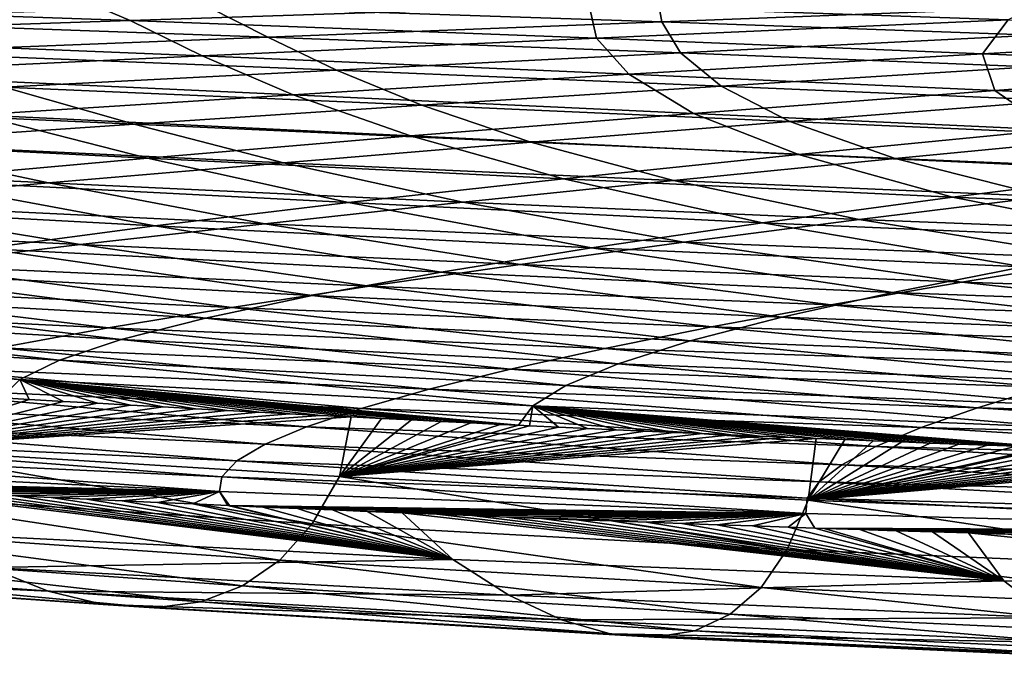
# Model space of a CAD drawing. Header units: metres. Extents: x -136 to 36, y -263 to -20.
# Tile 45 of 99: x -6.12 to -4.5, y -73.34 to -72.29. Entities that reach past the tile are written whole.
import ezdxf

# ---------------------------------------------------------------- set-up
doc = ezdxf.new("R2010")
doc.units = ezdxf.units.M
doc.layers.add('solid_11_382_034_XXX', color=7, linetype='CONTINUOUS')

msp = doc.modelspace()

# ---------------------------------------------------------------- linework, layer by layer
at = {"layer": 'solid_11_382_034_XXX'}
for points in [[(-5.938179, -72.286469, -74.017204), (-6.899817, -72.253593, -74.327141), (-6.060593, -72.234123, -75.232208)], [(-5.181778, -72.261559, -74.966194), (-5.938179, -72.286469, -74.017204), (-6.060593, -72.234123, -75.232208)], [(-5.069888, -72.242683, 19.16284), (-5.810475, -72.263847, 18.388559), (-5.062075, -72.288864, 18.10541)], [(-4.491203, -72.285728, -74.700981), (-5.181778, -72.261559, -74.966194), (-4.397126, -72.236336, -75.854698)], [(-5.069888, -72.242683, 19.16284), (-5.062075, -72.288864, 18.10541), (-4.395821, -72.263527, 18.919487)], [(-5.938179, -72.286469, -74.017204), (-6.661747, -72.31102, -73.010124), (-6.899817, -72.253593, -74.327141)], [(-5.169677, -72.315575, -73.710983), (-5.938179, -72.286469, -74.017204), (-5.181778, -72.261559, -74.966194)], [(-4.491203, -72.285728, -74.700981), (-5.169677, -72.315575, -73.710983), (-5.181778, -72.261559, -74.966194)], [(-5.810475, -72.263847, 18.388559), (-6.531382, -72.284714, 17.5697), (-5.71124, -72.313904, 17.250126)], [(-5.810475, -72.263847, 18.388559), (-5.71124, -72.313904, 17.250126), (-5.062075, -72.288864, 18.10541)], [(-4.395821, -72.263527, 18.919487), (-5.062075, -72.288864, 18.10541), (-4.446866, -72.310974, 17.842129)], [(-5.819391, -72.345085, -72.66703), (-6.661747, -72.31102, -73.010124), (-5.938179, -72.286469, -74.017204)], [(-6.531382, -72.284714, 17.5697), (-6.340924, -72.338623, 16.354738), (-5.71124, -72.313904, 17.250126)], [(-5.169677, -72.315575, -73.710983), (-5.819391, -72.345085, -72.66703), (-5.938179, -72.286469, -74.017204)], [(-5.062075, -72.288864, 18.10541), (-5.71124, -72.313904, 17.250126), (-5.031028, -72.33979, 16.953341)], [(-4.533418, -72.341301, -73.42717), (-5.169677, -72.315575, -73.710983), (-4.491203, -72.285728, -74.700981)], [(-5.062075, -72.288864, 18.10541), (-5.031028, -72.33979, 16.953341), (-4.446866, -72.310974, 17.842129)], [(-3.925408, -72.307022, -74.454529), (-4.533418, -72.341301, -73.42717), (-4.491203, -72.285728, -74.700981)], [(-5.819391, -72.345085, -72.66703), (-6.436037, -72.374199, -71.571785), (-6.661747, -72.31102, -73.010124)], [(-4.446866, -72.310974, 17.842129), (-5.031028, -72.33979, 16.953341), (-4.453234, -72.362877, 16.680033)], [(-3.990601, -72.36409, -73.167419), (-4.533418, -72.341301, -73.42717), (-3.925408, -72.307022, -74.454529)], [(-5.71124, -72.313904, 17.250126), (-6.340924, -72.338623, 16.354738), (-5.59815, -72.368309, 16.027384)], [(-5.11628, -72.375298, -72.34964), (-5.819391, -72.345085, -72.66703), (-5.169677, -72.315575, -73.710983)], [(-5.71124, -72.313904, 17.250126), (-5.59815, -72.368309, 16.027384), (-5.031028, -72.33979, 16.953341)], [(-4.533418, -72.341301, -73.42717), (-5.11628, -72.375298, -72.34964), (-5.169677, -72.315575, -73.710983)], [(-6.340924, -72.338623, 16.354738), (-6.14596, -72.396477, 15.065433), (-5.59815, -72.368309, 16.027384)], [(-5.031028, -72.33979, 16.953341), (-5.59815, -72.368309, 16.027384), (-4.96385, -72.394806, 15.726316)], [(-4.513003, -72.402092, -72.059685), (-5.11628, -72.375298, -72.34964), (-4.533418, -72.341301, -73.42717)], [(-5.031028, -72.33979, 16.953341), (-4.96385, -72.394806, 15.726316), (-4.453234, -72.362877, 16.680033)], [(-3.990601, -72.36409, -73.167419), (-4.513003, -72.402092, -72.059685), (-4.533418, -72.341301, -73.42717)], [(-5.669868, -72.408913, -71.224403), (-6.436037, -72.374199, -71.571785), (-5.819391, -72.345085, -72.66703)], [(-5.11628, -72.375298, -72.34964), (-5.669868, -72.408913, -71.224403), (-5.819391, -72.345085, -72.66703)], [(-5.669868, -72.408913, -71.224403), (-6.190197, -72.442039, -70.05452), (-6.436037, -72.374199, -71.571785)], [(-5.59815, -72.368309, 16.027384), (-6.14596, -72.396477, 15.065433), (-5.457449, -72.426407, 14.739158)], [(-5.009519, -72.439735, -70.907562), (-5.669868, -72.408913, -71.224403), (-5.11628, -72.375298, -72.34964)], [(-5.59815, -72.368309, 16.027384), (-5.457449, -72.426407, 14.739158), (-4.96385, -72.394806, 15.726316)], [(-4.513003, -72.402092, -72.059685), (-5.009519, -72.439735, -70.907562), (-5.11628, -72.375298, -72.34964)], [(-4.453234, -72.362877, 16.680033), (-4.96385, -72.394806, 15.726316), (-4.40684, -72.418556, 15.448221)], [(-3.975034, -72.425751, -71.79747), (-4.513003, -72.402092, -72.059685), (-3.990601, -72.36409, -73.167419)], [(-6.14596, -72.396477, 15.065433), (-6.6722, -72.424248, 14.068861), (-5.931887, -72.457611, 13.719833)], [(-6.14596, -72.396477, 15.065433), (-5.931887, -72.457611, 13.719833), (-5.457449, -72.426407, 14.739158)], [(-4.96385, -72.394806, 15.726316), (-5.457449, -72.426407, 14.739158), (-4.850808, -72.453217, 14.438365)], [(-4.418964, -72.466957, -70.621407), (-5.009519, -72.439735, -70.907562), (-4.513003, -72.402092, -72.059685)], [(-4.96385, -72.394806, 15.726316), (-4.850808, -72.453217, 14.438365), (-4.40684, -72.418556, 15.448221)], [(-3.975034, -72.425751, -71.79747), (-4.418964, -72.466957, -70.621407), (-4.513003, -72.402092, -72.059685)], [(-6.6722, -72.424248, 14.068861), (-6.385055, -72.48835, 12.669836), (-5.931887, -72.457611, 13.719833)], [(-5.476316, -72.476898, -69.713974), (-6.190197, -72.442039, -70.05452), (-5.669868, -72.408913, -71.224403)], [(-5.009519, -72.439735, -70.907562), (-5.476316, -72.476898, -69.713974), (-5.669868, -72.408913, -71.224403)], [(-4.40684, -72.418556, 15.448221), (-4.850808, -72.453217, 14.438365), (-4.294708, -72.477097, 14.163468)], [(-5.457449, -72.426407, 14.739158), (-5.931887, -72.457611, 13.719833), (-5.277789, -72.48748, 13.398641)], [(-4.83642, -72.507675, -69.406921), (-5.476316, -72.476898, -69.713974), (-5.009519, -72.439735, -70.907562)], [(-5.457449, -72.426407, 14.739158), (-5.277789, -72.48748, 13.398641), (-4.850808, -72.453217, 14.438365)], [(-4.418964, -72.466957, -70.621407), (-4.83642, -72.507675, -69.406921), (-5.009519, -72.439735, -70.907562)], [(-5.909828, -72.513443, -68.482483), (-6.673557, -72.474571, -68.843613), (-6.190197, -72.442039, -70.05452)], [(-5.476316, -72.476898, -69.713974), (-5.909828, -72.513443, -68.482483), (-6.190197, -72.442039, -70.05452)], [(-4.850808, -72.453217, 14.438365), (-5.277789, -72.48748, 13.398641), (-4.677213, -72.514061, 13.105447)], [(-4.850808, -72.453217, 14.438365), (-4.677213, -72.514061, 13.105447), (-4.294708, -72.477097, 14.163468)], [(-5.931887, -72.457611, 13.719833), (-6.385055, -72.48835, 12.669836), (-5.685778, -72.521278, 12.330458)], [(-5.931887, -72.457611, 13.719833), (-5.685778, -72.521278, 12.330458), (-5.277789, -72.48748, 13.398641)], [(-4.239343, -72.535004, -69.119621), (-4.83642, -72.507675, -69.406921), (-4.418964, -72.466957, -70.621407)], [(-6.385055, -72.48835, 12.669836), (-6.814926, -72.518578, 11.590877), (-6.072844, -72.554535, 11.235456)], [(-5.909828, -72.513443, -68.482483), (-6.306862, -72.549232, -67.217247), (-6.673557, -72.474571, -68.843613)], [(-6.385055, -72.48835, 12.669836), (-6.072844, -72.554535, 11.235456), (-5.685778, -72.521278, 12.330458)], [(-5.223983, -72.54776, -68.157486), (-5.909828, -72.513443, -68.482483), (-5.476316, -72.476898, -69.713974)], [(-5.277789, -72.48748, 13.398641), (-5.685778, -72.521278, 12.330458), (-5.042844, -72.550552, 12.021128)], [(-4.83642, -72.507675, -69.406921), (-5.223983, -72.54776, -68.157486), (-5.476316, -72.476898, -69.713974)], [(-5.277789, -72.48748, 13.398641), (-5.042844, -72.550552, 12.021128), (-4.677213, -72.514061, 13.105447)], [(-4.294708, -72.477097, 14.163468), (-4.677213, -72.514061, 13.105447), (-4.105004, -72.537994, 12.825004)], [(-6.814926, -72.518578, 11.590877), (-6.437166, -72.587173, 10.115506), (-6.072844, -72.554535, 11.235456)], [(-5.57861, -72.587036, -66.877228), (-6.306862, -72.549232, -67.217247), (-5.909828, -72.513443, -68.482483)], [(-5.685778, -72.521278, 12.330458), (-6.072844, -72.554535, 11.235456), (-5.389769, -72.586472, 10.912071)], [(-5.223983, -72.54776, -68.157486), (-5.57861, -72.587036, -66.877228), (-5.909828, -72.513443, -68.482483)], [(-5.685778, -72.521278, 12.330458), (-5.389769, -72.586472, 10.912071), (-5.042844, -72.550552, 12.021128)], [(-4.582462, -72.578079, -67.855919), (-5.223983, -72.54776, -68.157486), (-4.83642, -72.507675, -69.406921)], [(-4.677213, -72.514061, 13.105447), (-5.042844, -72.550552, 12.021128), (-4.429017, -72.576775, 11.726963)], [(-4.239343, -72.535004, -69.119621), (-4.582462, -72.578079, -67.855919), (-4.83642, -72.507675, -69.406921)], [(-4.677213, -72.514061, 13.105447), (-4.429017, -72.576775, 11.726963), (-4.105004, -72.537994, 12.825004)], [(-3.949398, -72.6045, -67.578789), (-4.582462, -72.578079, -67.855919), (-4.239343, -72.535004, -69.119621)], [(-5.897686, -72.625359, -65.570763), (-6.664652, -72.584137, -65.922905), (-6.306862, -72.549232, -67.217247)], [(-5.57861, -72.587036, -66.877228), (-5.897686, -72.625359, -65.570763), (-6.306862, -72.549232, -67.217247)], [(-4.896114, -72.620316, -66.564339), (-5.57861, -72.587036, -66.877228), (-5.223983, -72.54776, -68.157486)], [(-5.042844, -72.550552, 12.021128), (-5.389769, -72.586472, 10.912071), (-4.736488, -72.614952, 10.606378)], [(-4.582462, -72.578079, -67.855919), (-4.896114, -72.620316, -66.564339), (-5.223983, -72.54776, -68.157486)], [(-5.042844, -72.550552, 12.021128), (-4.736488, -72.614952, 10.606378), (-4.429017, -72.576775, 11.726963)], [(-6.072844, -72.554535, 11.235456), (-6.437166, -72.587173, 10.115506), (-5.716265, -72.621735, 9.780077)], [(-6.072844, -72.554535, 11.235456), (-5.716265, -72.621735, 9.780077), (-5.389769, -72.586472, 10.912071)], [(-5.897686, -72.625359, -65.570763), (-6.179044, -72.662567, -64.243073), (-6.664652, -72.584137, -65.922905)], [(-5.389769, -72.586472, 10.912071), (-5.716265, -72.621735, 9.780077), (-5.025807, -72.652443, 9.464952)], [(-5.389769, -72.586472, 10.912071), (-5.025807, -72.652443, 9.464952), (-4.736488, -72.614952, 10.606378)], [(-4.221969, -72.649132, -66.279541), (-4.896114, -72.620316, -66.564339), (-4.582462, -72.578079, -67.855919)], [(-4.429017, -72.576775, 11.726963), (-4.736488, -72.614952, 10.606378), (-4.081698, -72.640137, 10.316695)], [(-3.949398, -72.6045, -67.578789), (-4.221969, -72.649132, -66.279541), (-4.582462, -72.578079, -67.855919)], [(-6.437166, -72.587173, 10.115506), (-6.777077, -72.619118, 8.97271), (-6.020754, -72.656265, 8.627182)], [(-6.437166, -72.587173, 10.115506), (-6.020754, -72.656265, 8.627182), (-5.716265, -72.621735, 9.780077)], [(-5.177858, -72.661522, -65.249413), (-5.897686, -72.625359, -65.570763), (-5.57861, -72.587036, -66.877228)], [(-4.896114, -72.620316, -66.564339), (-5.177858, -72.661522, -65.249413), (-5.57861, -72.587036, -66.877228)], [(-6.777077, -72.619118, 8.97271), (-6.301828, -72.68998, 7.455638), (-6.020754, -72.656265, 8.627182)], [(-4.736488, -72.614952, 10.606378), (-5.025807, -72.652443, 9.464952), (-4.333096, -72.679428, 9.168444)], [(-4.736488, -72.614952, 10.606378), (-4.333096, -72.679428, 9.168444), (-4.081698, -72.640137, 10.316695)], [(-5.425703, -72.70153, -63.916039), (-6.179044, -72.662567, -64.243073), (-5.897686, -72.625359, -65.570763)], [(-5.716265, -72.621735, 9.780077), (-6.020754, -72.656265, 8.627182), (-5.295504, -72.689148, 8.304627)], [(-5.177858, -72.661522, -65.249413), (-5.425703, -72.70153, -63.916039), (-5.897686, -72.625359, -65.570763)], [(-5.716265, -72.621735, 9.780077), (-5.295504, -72.689148, 8.304627), (-5.025807, -72.652443, 9.464952)], [(-4.466416, -72.69268, -64.959839), (-5.177858, -72.661522, -65.249413), (-4.896114, -72.620316, -66.564339)], [(-4.221969, -72.649132, -66.279541), (-4.466416, -72.69268, -64.959839), (-4.896114, -72.620316, -66.564339)], [(-5.638124, -72.740189, -62.56926), (-6.420988, -72.698509, -62.899273), (-6.179044, -72.662567, -64.243073)], [(-6.020754, -72.656265, 8.627182), (-6.301828, -72.68998, 7.455638), (-5.544272, -72.724983, 7.127564)], [(-5.425703, -72.70153, -63.916039), (-5.638124, -72.740189, -62.56926), (-6.179044, -72.662567, -64.243073)], [(-6.020754, -72.656265, 8.627182), (-5.544272, -72.724983, 7.127564), (-5.295504, -72.689148, 8.304627)], [(-4.680938, -72.734955, -63.624374), (-5.425703, -72.70153, -63.916039), (-5.177858, -72.661522, -65.249413)], [(-5.025807, -72.652443, 9.464952), (-5.295504, -72.689148, 8.304627), (-4.567342, -72.717896, 8.003441)], [(-4.466416, -72.69268, -64.959839), (-4.680938, -72.734955, -63.624374), (-5.177858, -72.661522, -65.249413)], [(-5.025807, -72.652443, 9.464952), (-4.567342, -72.717896, 8.003441), (-4.333096, -72.679428, 9.168444)], [(-4.333096, -72.679428, 9.168444), (-4.567342, -72.717896, 8.003441), (-3.8069, -72.742859, 7.713731)], [(-5.814093, -72.777344, -61.214104), (-6.622307, -72.733063, -61.544479), (-6.420988, -72.698509, -62.899273)], [(-6.301828, -72.68998, 7.455638), (-6.558254, -72.722786, 6.267868), (-5.770974, -72.759857, 5.93609)], [(-5.638124, -72.740189, -62.56926), (-5.814093, -72.777344, -61.214104), (-6.420988, -72.698509, -62.899273)], [(-6.301828, -72.68998, 7.455638), (-5.770974, -72.759857, 5.93609), (-5.544272, -72.724983, 7.127564)], [(-5.295504, -72.689148, 8.304627), (-5.544272, -72.724983, 7.127564), (-4.783252, -72.755432, 6.823703)], [(-5.295504, -72.689148, 8.304627), (-4.783252, -72.755432, 6.823703), (-4.567342, -72.717896, 8.003441)], [(-3.909036, -72.76313, -63.360058), (-4.680938, -72.734955, -63.624374), (-4.466416, -72.69268, -64.959839)], [(-4.864192, -72.775795, -62.277969), (-5.638124, -72.740189, -62.56926), (-5.425703, -72.70153, -63.916039)], [(-4.680938, -72.734955, -63.624374), (-4.864192, -72.775795, -62.277969), (-5.425703, -72.70153, -63.916039)], [(-6.558254, -72.722786, 6.267868), (-6.788974, -72.754608, 5.066414), (-5.974645, -72.793694, 4.732656)], [(-6.558254, -72.722786, 6.267868), (-5.974645, -72.793694, 4.732656), (-5.770974, -72.759857, 5.93609)], [(-5.544272, -72.724983, 7.127564), (-5.770974, -72.759857, 5.93609), (-4.979799, -72.791954, 5.631408)], [(-5.544272, -72.724983, 7.127564), (-4.979799, -72.791954, 5.631408), (-4.783252, -72.755432, 6.823703)], [(-4.567342, -72.717896, 8.003441), (-4.783252, -72.755432, 6.823703), (-3.987939, -72.781639, 6.53488)], [(-4.567342, -72.717896, 8.003441), (-3.987939, -72.781639, 6.53488), (-3.8069, -72.742859, 7.713731)], [(-5.953083, -72.812881, -59.855503), (-6.782288, -72.766113, -60.18372), (-6.622307, -72.733063, -61.544479)], [(-5.814093, -72.777344, -61.214104), (-5.953083, -72.812881, -59.855503), (-6.622307, -72.733063, -61.544479)], [(-5.015318, -72.815056, -60.925442), (-5.814093, -72.777344, -61.214104), (-5.638124, -72.740189, -62.56926)], [(-4.864192, -72.775795, -62.277969), (-5.015318, -72.815056, -60.925442), (-5.638124, -72.740189, -62.56926)], [(-4.062025, -72.805573, -62.018867), (-4.864192, -72.775795, -62.277969), (-4.680938, -72.734955, -63.624374)], [(-3.909036, -72.76313, -63.360058), (-4.062025, -72.805573, -62.018867), (-4.680938, -72.734955, -63.624374)], [(-6.788974, -72.754608, 5.066414), (-6.154497, -72.826401, 3.519783), (-5.974645, -72.793694, 4.732656)], [(-5.770974, -72.759857, 5.93609), (-5.974645, -72.793694, 4.732656), (-5.15612, -72.827377, 4.428854)], [(-5.770974, -72.759857, 5.93609), (-5.15612, -72.827377, 4.428854), (-4.979799, -72.791954, 5.631408)], [(-4.783252, -72.755432, 6.823703), (-4.979799, -72.791954, 5.631408), (-4.152574, -72.819359, 5.345453)], [(-4.783252, -72.755432, 6.823703), (-4.152574, -72.819359, 5.345453), (-3.987939, -72.781639, 6.53488)], [(-6.055068, -72.846703, -58.498508), (-6.900713, -72.797577, -58.822182), (-6.782288, -72.766113, -60.18372)], [(-5.953083, -72.812881, -59.855503), (-6.055068, -72.846703, -58.498508), (-6.782288, -72.766113, -60.18372)], [(-5.133947, -72.852608, -59.571495), (-5.953083, -72.812881, -59.855503), (-5.814093, -72.777344, -61.214104)], [(-5.015318, -72.815056, -60.925442), (-5.133947, -72.852608, -59.571495), (-5.814093, -72.777344, -61.214104)], [(-4.187639, -72.846375, -60.673454), (-5.015318, -72.815056, -60.925442), (-4.864192, -72.775795, -62.277969)], [(-4.062025, -72.805573, -62.018867), (-4.187639, -72.846375, -60.673454), (-4.864192, -72.775795, -62.277969)], [(-6.120472, -72.878738, -57.148472), (-6.977819, -72.827385, -57.465424), (-6.900713, -72.797577, -58.822182)], [(-6.055068, -72.846703, -58.498508), (-6.120472, -72.878738, -57.148472), (-6.900713, -72.797577, -58.822182)], [(-5.974645, -72.793694, 4.732656), (-6.154497, -72.826401, 3.519783), (-5.311519, -72.861633, 3.218404)], [(-5.974645, -72.793694, 4.732656), (-5.311519, -72.861633, 3.218404), (-5.15612, -72.827377, 4.428854)], [(-4.979799, -72.791954, 5.631408), (-5.15612, -72.827377, 4.428854), (-4.300061, -72.855927, 4.147513)], [(-4.979799, -72.791954, 5.631408), (-4.300061, -72.855927, 4.147513), (-4.152574, -72.819359, 5.345453)], [(-5.2202, -72.888351, -58.220917), (-6.055068, -72.846703, -58.498508), (-5.953083, -72.812881, -59.855503)], [(-5.133947, -72.852608, -59.571495), (-5.2202, -72.888351, -58.220917), (-5.953083, -72.812881, -59.855503)], [(-6.120472, -72.878738, -57.148472), (-6.149801, -72.908943, -55.810085), (-6.977819, -72.827385, -57.465424)], [(-6.154497, -72.826401, 3.519783), (-6.309919, -72.857918, 2.300012), (-5.445471, -72.89463, 2.002445)], [(-6.154497, -72.826401, 3.519783), (-5.445471, -72.89463, 2.002445), (-5.311519, -72.861633, 3.218404)], [(-5.15612, -72.827377, 4.428854), (-5.311519, -72.861633, 3.218404), (-4.429808, -72.891281, 2.943187)], [(-5.15612, -72.827377, 4.428854), (-4.429808, -72.891281, 2.943187), (-4.300061, -72.855927, 4.147513)], [(-4.285641, -72.885414, -59.328114), (-5.133947, -72.852608, -59.571495), (-5.015318, -72.815056, -60.925442)], [(-4.187639, -72.846375, -60.673454), (-4.285641, -72.885414, -59.328114), (-5.015318, -72.815056, -60.925442)], [(-6.309919, -72.857918, 2.300012), (-6.440482, -72.888184, 1.075857), (-5.557622, -72.926323, 0.783333)], [(-6.309919, -72.857918, 2.300012), (-5.557622, -72.926323, 0.783333), (-5.445471, -72.89463, 2.002445)], [(-5.274634, -72.922211, -56.878738), (-6.120472, -72.878738, -57.148472), (-6.055068, -72.846703, -58.498508)], [(-5.2202, -72.888351, -58.220917), (-5.274634, -72.922211, -56.878738), (-6.055068, -72.846703, -58.498508)], [(-5.311519, -72.861633, 3.218404), (-5.445471, -72.89463, 2.002445), (-4.541375, -72.925339, 1.734616)], [(-5.311519, -72.861633, 3.218404), (-4.541375, -72.925339, 1.734616), (-4.429808, -72.891281, 2.943187)], [(-4.356248, -72.922592, -57.987186), (-5.2202, -72.888351, -58.220917), (-5.133947, -72.852608, -59.571495)], [(-4.285641, -72.885414, -59.328114), (-4.356248, -72.922592, -57.987186), (-5.133947, -72.852608, -59.571495)], [(-6.105078, -72.91153, -55.795193), (-6.149801, -72.908943, -55.810085), (-6.120472, -72.878738, -57.148472)], [(-6.048085, -72.914787, -55.776398), (-6.105078, -72.91153, -55.795193), (-6.120472, -72.878738, -57.148472)], [(-5.992325, -72.917938, -55.758205), (-6.048085, -72.914787, -55.776398), (-6.120472, -72.878738, -57.148472)], [(-5.937618, -72.920998, -55.740547), (-5.992325, -72.917938, -55.758205), (-6.120472, -72.878738, -57.148472)], [(-5.88381, -72.923981, -55.72337), (-5.937618, -72.920998, -55.740547), (-6.120472, -72.878738, -57.148472)], [(-5.830762, -72.92688, -55.706623), (-5.88381, -72.923981, -55.72337), (-6.120472, -72.878738, -57.148472)], [(-5.778349, -72.929718, -55.690266), (-5.830762, -72.92688, -55.706623), (-6.120472, -72.878738, -57.148472)], [(-5.726498, -72.932487, -55.674267), (-5.778349, -72.929718, -55.690266), (-6.120472, -72.878738, -57.148472)], [(-5.675184, -72.935204, -55.658619), (-5.726498, -72.932487, -55.674267), (-6.120472, -72.878738, -57.148472)], [(-5.624379, -72.937859, -55.643307), (-5.675184, -72.935204, -55.658619), (-6.120472, -72.878738, -57.148472)], [(-5.574056, -72.940453, -55.628319), (-5.624379, -72.937859, -55.643307), (-6.120472, -72.878738, -57.148472)], [(-5.524185, -72.943001, -55.613647), (-5.574056, -72.940453, -55.628319), (-6.120472, -72.878738, -57.148472)], [(-5.474726, -72.945488, -55.599277), (-5.524185, -72.943001, -55.613647), (-6.120472, -72.878738, -57.148472)], [(-5.425645, -72.947929, -55.58519), (-5.474726, -72.945488, -55.599277), (-6.120472, -72.878738, -57.148472)], [(-5.376903, -72.950325, -55.571377), (-5.425645, -72.947929, -55.58519), (-6.120472, -72.878738, -57.148472)], [(-5.328462, -72.952675, -55.557827), (-5.376903, -72.950325, -55.571377), (-6.120472, -72.878738, -57.148472)], [(-5.297922, -72.95414, -55.54937), (-5.328462, -72.952675, -55.557827), (-6.120472, -72.878738, -57.148472)], [(-5.274634, -72.922211, -56.878738), (-5.297922, -72.95414, -55.54937), (-6.120472, -72.878738, -57.148472)], [(-6.440482, -72.888184, 1.075857), (-6.545939, -72.917137, -0.150233), (-5.647797, -72.956642, -0.43664)], [(-6.440482, -72.888184, 1.075857), (-5.647797, -72.956642, -0.43664), (-5.557622, -72.926323, 0.783333)], [(-5.445471, -72.89463, 2.002445), (-5.557622, -72.926323, 0.783333), (-4.634484, -72.958046, 0.523918)], [(-5.445471, -72.89463, 2.002445), (-4.634484, -72.958046, 0.523918), (-4.541375, -72.925339, 1.734616)], [(-4.400081, -72.95784, -56.655216), (-5.274634, -72.922211, -56.878738), (-5.2202, -72.888351, -58.220917)], [(-4.356248, -72.922592, -57.987186), (-4.400081, -72.95784, -56.655216), (-5.2202, -72.888351, -58.220917)], [(-4.429808, -72.891281, 2.943187), (-4.541375, -72.925339, 1.734616), (-3.566117, -72.950203, 1.491407)], [(-6.355107, -72.992111, -51.211319), (-6.149801, -72.908943, -55.810085), (-6.105078, -72.91153, -55.795193)], [(-6.355107, -72.992111, -51.211319), (-6.105078, -72.91153, -55.795193), (-6.048085, -72.914787, -55.776398)], [(-6.545939, -72.917137, -0.150233), (-6.626233, -72.94474, -1.375836), (-5.715995, -72.985558, -1.655217)], [(-6.545939, -72.917137, -0.150233), (-5.715995, -72.985558, -1.655217), (-5.647797, -72.956642, -0.43664)], [(-6.355107, -72.992111, -51.211319), (-6.048085, -72.914787, -55.776398), (-5.992325, -72.917938, -55.758205)], [(-6.355107, -72.992111, -51.211319), (-5.992325, -72.917938, -55.758205), (-5.937618, -72.920998, -55.740547)], [(-6.355107, -72.992111, -51.211319), (-5.937618, -72.920998, -55.740547), (-5.88381, -72.923981, -55.72337)], [(-6.355107, -72.992111, -51.211319), (-5.88381, -72.923981, -55.72337), (-5.830762, -72.92688, -55.706623)], [(-6.355107, -72.992111, -51.211319), (-5.830762, -72.92688, -55.706623), (-5.778349, -72.929718, -55.690266)], [(-5.557622, -72.926323, 0.783333), (-5.647797, -72.956642, -0.43664), (-4.709014, -72.989357, -0.686852)], [(-5.557622, -72.926323, 0.783333), (-4.709014, -72.989357, -0.686852), (-4.634484, -72.958046, 0.523918)], [(-5.280279, -72.954979, -55.544518), (-5.297922, -72.95414, -55.54937), (-5.274634, -72.922211, -56.878738)], [(-5.232326, -72.957245, -55.531448), (-5.280279, -72.954979, -55.544518), (-5.274634, -72.922211, -56.878738)], [(-5.184579, -72.959473, -55.518608), (-5.232326, -72.957245, -55.531448), (-5.274634, -72.922211, -56.878738)], [(-5.137016, -72.961662, -55.505985), (-5.184579, -72.959473, -55.518608), (-5.274634, -72.922211, -56.878738)], [(-5.089612, -72.963814, -55.49358), (-5.137016, -72.961662, -55.505985), (-5.274634, -72.922211, -56.878738)], [(-5.042346, -72.965927, -55.48138), (-5.089612, -72.963814, -55.49358), (-5.274634, -72.922211, -56.878738)], [(-4.995193, -72.96801, -55.469379), (-5.042346, -72.965927, -55.48138), (-5.274634, -72.922211, -56.878738)], [(-4.948134, -72.970055, -55.457569), (-4.995193, -72.96801, -55.469379), (-5.274634, -72.922211, -56.878738)], [(-4.901142, -72.972069, -55.445946), (-4.948134, -72.970055, -55.457569), (-5.274634, -72.922211, -56.878738)], [(-4.854192, -72.974052, -55.434502), (-4.901142, -72.972069, -55.445946), (-5.274634, -72.922211, -56.878738)], [(-4.807266, -72.976006, -55.423233), (-4.854192, -72.974052, -55.434502), (-5.274634, -72.922211, -56.878738)], [(-4.760344, -72.977936, -55.412132), (-4.807266, -72.976006, -55.423233), (-5.274634, -72.922211, -56.878738)], [(-4.713408, -72.979828, -55.401196), (-4.760344, -72.977936, -55.412132), (-5.274634, -72.922211, -56.878738)], [(-4.666443, -72.981697, -55.390423), (-4.713408, -72.979828, -55.401196), (-5.274634, -72.922211, -56.878738)], [(-4.619437, -72.983536, -55.379807), (-4.666443, -72.981697, -55.390423), (-5.274634, -72.922211, -56.878738)], [(-4.572372, -72.985352, -55.369343), (-4.619437, -72.983536, -55.379807), (-5.274634, -72.922211, -56.878738)], [(-4.525229, -72.987137, -55.359032), (-4.572372, -72.985352, -55.369343), (-5.274634, -72.922211, -56.878738)], [(-4.477983, -72.988899, -55.348866), (-4.525229, -72.987137, -55.359032), (-5.274634, -72.922211, -56.878738)], [(-4.430616, -72.990639, -55.33884), (-4.477983, -72.988899, -55.348866), (-5.274634, -72.922211, -56.878738)], [(-4.417881, -72.991104, -55.33617), (-4.430616, -72.990639, -55.33884), (-5.274634, -72.922211, -56.878738)], [(-4.400081, -72.95784, -56.655216), (-4.417881, -72.991104, -55.33617), (-5.274634, -72.922211, -56.878738)], [(-4.541375, -72.925339, 1.734616), (-4.634484, -72.958046, 0.523918), (-3.638905, -72.983498, 0.293363)], [(-4.541375, -72.925339, 1.734616), (-3.638905, -72.983498, 0.293363), (-3.566117, -72.950203, 1.491407)], [(-6.355107, -72.992111, -51.211319), (-5.778349, -72.929718, -55.690266), (-5.726498, -72.932487, -55.674267)], [(-6.355107, -72.992111, -51.211319), (-5.726498, -72.932487, -55.674267), (-5.675184, -72.935204, -55.658619)], [(-6.355107, -72.992111, -51.211319), (-5.675184, -72.935204, -55.658619), (-5.624379, -72.937859, -55.643307)], [(-6.355107, -72.992111, -51.211319), (-5.624379, -72.937859, -55.643307), (-5.574056, -72.940453, -55.628319)], [(-6.355107, -72.992111, -51.211319), (-5.574056, -72.940453, -55.628319), (-5.593387, -73.038506, -51.01149)], [(-5.593387, -73.038506, -51.01149), (-5.574056, -72.940453, -55.628319), (-5.524185, -72.943001, -55.613647)], [(-5.593387, -73.038506, -51.01149), (-5.524185, -72.943001, -55.613647), (-5.474726, -72.945488, -55.599277)], [(-6.626233, -72.94474, -1.375836), (-6.68149, -72.970963, -2.598478), (-5.762395, -73.013031, -2.870105)], [(-6.626233, -72.94474, -1.375836), (-5.762395, -73.013031, -2.870105), (-5.715995, -72.985558, -1.655217)], [(-5.647797, -72.956642, -0.43664), (-5.715995, -72.985558, -1.655217), (-4.765009, -73.019226, -1.895676)], [(-5.647797, -72.956642, -0.43664), (-4.765009, -73.019226, -1.895676), (-4.709014, -72.989357, -0.686852)], [(-5.593387, -73.038506, -51.01149), (-5.474726, -72.945488, -55.599277), (-5.425645, -72.947929, -55.58519)], [(-5.593387, -73.038506, -51.01149), (-5.425645, -72.947929, -55.58519), (-5.376903, -72.950325, -55.571377)], [(-5.593387, -73.038506, -51.01149), (-5.376903, -72.950325, -55.571377), (-5.328462, -72.952675, -55.557827)], [(-5.593387, -73.038506, -51.01149), (-5.328462, -72.952675, -55.557827), (-5.297922, -72.95414, -55.54937)], [(-5.593387, -73.038506, -51.01149), (-5.297922, -72.95414, -55.54937), (-5.280279, -72.954979, -55.544518)], [(-5.593387, -73.038506, -51.01149), (-5.280279, -72.954979, -55.544518), (-5.232326, -72.957245, -55.531448)], [(-5.593387, -73.038506, -51.01149), (-5.232326, -72.957245, -55.531448), (-5.184579, -72.959473, -55.518608)], [(-5.593387, -73.038506, -51.01149), (-5.184579, -72.959473, -55.518608), (-5.137016, -72.961662, -55.505985)], [(-4.634484, -72.958046, 0.523918), (-4.709014, -72.989357, -0.686852), (-3.696923, -73.015381, -0.904264)], [(-4.634484, -72.958046, 0.523918), (-3.696923, -73.015381, -0.904264), (-3.638905, -72.983498, 0.293363)], [(-6.68149, -72.970963, -2.598478), (-6.712025, -72.995789, -3.81557), (-5.787347, -73.03904, -4.078921)], [(-6.68149, -72.970963, -2.598478), (-5.787347, -73.03904, -4.078921), (-5.762395, -73.013031, -2.870105)], [(-5.593387, -73.038506, -51.01149), (-5.137016, -72.961662, -55.505985), (-5.089612, -72.963814, -55.49358)], [(-5.593387, -73.038506, -51.01149), (-5.089612, -72.963814, -55.49358), (-5.042346, -72.965927, -55.48138)], [(-5.593387, -73.038506, -51.01149), (-5.042346, -72.965927, -55.48138), (-4.995193, -72.96801, -55.469379)], [(-5.593387, -73.038506, -51.01149), (-4.995193, -72.96801, -55.469379), (-4.948134, -72.970055, -55.457569)], [(-5.593387, -73.038506, -51.01149), (-4.948134, -72.970055, -55.457569), (-4.901142, -72.972069, -55.445946)], [(-5.593387, -73.038506, -51.01149), (-4.901142, -72.972069, -55.445946), (-4.854192, -72.974052, -55.434502)], [(-5.593387, -73.038506, -51.01149), (-4.854192, -72.974052, -55.434502), (-4.807266, -72.976006, -55.423233)], [(-5.593387, -73.038506, -51.01149), (-4.807266, -72.976006, -55.423233), (-4.820687, -73.077644, -50.847702)], [(-4.820687, -73.077644, -50.847702), (-4.807266, -72.976006, -55.423233), (-4.760344, -72.977936, -55.412132)], [(-6.355107, -72.992111, -51.211319), (-5.6385, -73.116737, -46.458515), (-6.41187, -73.066444, -46.615726)], [(-6.355107, -72.992111, -51.211319), (-5.593387, -73.038506, -51.01149), (-5.6385, -73.116737, -46.458515)], [(-5.715995, -72.985558, -1.655217), (-5.762395, -73.013031, -2.870105), (-4.802671, -73.047615, -3.100515)], [(-5.715995, -72.985558, -1.655217), (-4.802671, -73.047615, -3.100515), (-4.765009, -73.019226, -1.895676)], [(-4.820687, -73.077644, -50.847702), (-4.760344, -72.977936, -55.412132), (-4.713408, -72.979828, -55.401196)], [(-4.820687, -73.077644, -50.847702), (-4.713408, -72.979828, -55.401196), (-4.666443, -72.981697, -55.390423)], [(-4.820687, -73.077644, -50.847702), (-4.666443, -72.981697, -55.390423), (-4.619437, -72.983536, -55.379807)], [(-4.820687, -73.077644, -50.847702), (-4.619437, -72.983536, -55.379807), (-4.572372, -72.985352, -55.369343)], [(-4.820687, -73.077644, -50.847702), (-4.572372, -72.985352, -55.369343), (-4.525229, -72.987137, -55.359032)], [(-4.820687, -73.077644, -50.847702), (-4.525229, -72.987137, -55.359032), (-4.477983, -72.988899, -55.348866)], [(-4.820687, -73.077644, -50.847702), (-4.477983, -72.988899, -55.348866), (-4.430616, -72.990639, -55.33884)], [(-4.820687, -73.077644, -50.847702), (-4.430616, -72.990639, -55.33884), (-4.417881, -72.991104, -55.33617)], [(-4.820687, -73.077644, -50.847702), (-4.417881, -72.991104, -55.33617), (-4.383112, -72.992355, -55.328953)], [(-4.820687, -73.077644, -50.847702), (-4.383112, -72.992355, -55.328953), (-4.335455, -72.994041, -55.319202)], [(-4.709014, -72.989357, -0.686852), (-4.765009, -73.019226, -1.895676), (-3.740234, -73.045815, -2.099789)], [(-4.709014, -72.989357, -0.686852), (-3.740234, -73.045815, -2.099789), (-3.696923, -73.015381, -0.904264)], [(-6.712025, -72.995789, -3.81557), (-6.71826, -73.019203, -5.0246), (-5.791301, -73.063583, -5.279366)], [(-6.712025, -72.995789, -3.81557), (-5.791301, -73.063583, -5.279366), (-5.787347, -73.03904, -4.078921)], [(-4.820687, -73.077644, -50.847702), (-4.335455, -72.994041, -55.319202), (-4.287629, -72.995712, -55.309582)], [(-4.820687, -73.077644, -50.847702), (-4.287629, -72.995712, -55.309582), (-4.239618, -72.997353, -55.300098)], [(-4.820687, -73.077644, -50.847702), (-4.239618, -72.997353, -55.300098), (-4.191409, -72.998978, -55.290741)], [(-4.820687, -73.077644, -50.847702), (-4.191409, -72.998978, -55.290741), (-4.142982, -73.00058, -55.281509)], [(-4.820687, -73.077644, -50.847702), (-4.142982, -73.00058, -55.281509), (-4.094316, -73.002151, -55.272404)], [(-4.820687, -73.077644, -50.847702), (-4.094316, -73.002151, -55.272404), (-4.045401, -73.003716, -55.26342)], [(-4.820687, -73.077644, -50.847702), (-4.045401, -73.003716, -55.26342), (-3.996223, -73.005249, -55.254559)], [(-4.820687, -73.077644, -50.847702), (-3.996223, -73.005249, -55.254559), (-4.01094, -73.109489, -50.721027)], [(-6.71826, -73.019203, -5.0246), (-6.700487, -73.041206, -6.223676), (-5.791301, -73.063583, -5.279366)], [(-5.762395, -73.013031, -2.870105), (-5.787347, -73.03904, -4.078921), (-4.822357, -73.074516, -4.299262)], [(-5.762395, -73.013031, -2.870105), (-4.822357, -73.074516, -4.299262), (-4.802671, -73.047615, -3.100515)], [(-4.765009, -73.019226, -1.895676), (-4.802671, -73.047615, -3.100515), (-3.769038, -73.074776, -3.291517)], [(-4.765009, -73.019226, -1.895676), (-3.769038, -73.074776, -3.291517), (-3.740234, -73.045815, -2.099789)], [(-5.791301, -73.063583, -5.279366), (-6.700487, -73.041206, -6.223676), (-6.680643, -73.042282, -6.229466)], [(-5.787347, -73.03904, -4.078921), (-5.791301, -73.063583, -5.279366), (-4.824509, -73.099915, -5.489892)], [(-5.787347, -73.03904, -4.078921), (-4.824509, -73.099915, -5.489892), (-4.822357, -73.074516, -4.299262)], [(-5.593387, -73.038506, -51.01149), (-4.855498, -73.159126, -46.333496), (-5.6385, -73.116737, -46.458515)], [(-5.593387, -73.038506, -51.01149), (-4.820687, -73.077644, -50.847702), (-4.855498, -73.159126, -46.333496)], [(-5.791301, -73.063583, -5.279366), (-6.680643, -73.042282, -6.229466), (-6.616711, -73.0457, -6.247973)], [(-5.791301, -73.063583, -5.279366), (-6.616711, -73.0457, -6.247973), (-6.553473, -73.049034, -6.266058)], [(-5.791301, -73.063583, -5.279366), (-6.553473, -73.049034, -6.266058), (-6.490896, -73.052299, -6.283733)], [(-5.791301, -73.063583, -5.279366), (-6.490896, -73.052299, -6.283733), (-6.428958, -73.055496, -6.30101)], [(-5.791301, -73.063583, -5.279366), (-6.428958, -73.055496, -6.30101), (-6.367632, -73.058609, -6.3179)], [(-4.802671, -73.047615, -3.100515), (-4.822357, -73.074516, -4.299262), (-3.783663, -73.102249, -4.477705)], [(-4.802671, -73.047615, -3.100515), (-3.783663, -73.102249, -4.477705), (-3.769038, -73.074776, -3.291517)], [(-6.41187, -73.066444, -46.615726), (-5.691684, -73.176659, -41.962177), (-6.476373, -73.123367, -42.074577)], [(-6.41187, -73.066444, -46.615726), (-5.6385, -73.116737, -46.458515), (-5.691684, -73.176659, -41.962177)], [(-5.406643, -73.175446, -11.04144), (-6.306883, -73.061661, -6.334415), (-6.367632, -73.058609, -6.3179)], [(-5.791301, -73.063583, -5.279366), (-6.367632, -73.058609, -6.3179), (-6.306883, -73.061661, -6.334415)], [(-6.274024, -73.132195, -10.862457), (-5.406643, -73.175446, -11.04144), (-6.367632, -73.058609, -6.3179)], [(-5.406643, -73.175446, -11.04144), (-6.246653, -73.064644, -6.350576), (-6.306883, -73.061661, -6.334415)], [(-5.791301, -73.063583, -5.279366), (-6.306883, -73.061661, -6.334415), (-6.246653, -73.064644, -6.350576)], [(-5.791301, -73.063583, -5.279366), (-6.246653, -73.064644, -6.350576), (-6.186887, -73.067574, -6.3664)], [(-5.406643, -73.175446, -11.04144), (-6.186887, -73.067574, -6.3664), (-6.246653, -73.064644, -6.350576)], [(-5.791301, -73.063583, -5.279366), (-6.186887, -73.067574, -6.3664), (-6.127532, -73.070435, -6.381906)], [(-5.406643, -73.175446, -11.04144), (-6.127532, -73.070435, -6.381906), (-6.186887, -73.067574, -6.3664)], [(-5.791301, -73.063583, -5.279366), (-6.127532, -73.070435, -6.381906), (-6.068531, -73.073242, -6.39711)], [(-5.406643, -73.175446, -11.04144), (-6.068531, -73.073242, -6.39711), (-6.127532, -73.070435, -6.381906)], [(-5.791301, -73.063583, -5.279366), (-6.068531, -73.073242, -6.39711), (-6.009831, -73.075996, -6.412027)], [(-5.406643, -73.175446, -11.04144), (-6.009831, -73.075996, -6.412027), (-6.068531, -73.073242, -6.39711)], [(-5.791301, -73.063583, -5.279366), (-6.009831, -73.075996, -6.412027), (-5.951401, -73.078705, -6.426668)], [(-5.791301, -73.063583, -5.279366), (-5.951401, -73.078705, -6.426668), (-5.893212, -73.08136, -6.441042)], [(-5.791301, -73.063583, -5.279366), (-5.893212, -73.08136, -6.441042), (-5.835234, -73.083961, -6.455159)], [(-5.791301, -73.063583, -5.279366), (-5.835234, -73.083961, -6.455159), (-5.777436, -73.086525, -6.469026)], [(-5.791301, -73.063583, -5.279366), (-5.777436, -73.086525, -6.469026), (-5.774642, -73.086647, -6.469691)], [(-5.791301, -73.063583, -5.279366), (-5.774642, -73.086647, -6.469691), (-4.824509, -73.099915, -5.489892)], [(-5.406643, -73.175446, -11.04144), (-5.951401, -73.078705, -6.426668), (-6.009831, -73.075996, -6.412027)], [(-5.406643, -73.175446, -11.04144), (-5.893212, -73.08136, -6.441042), (-5.951401, -73.078705, -6.426668)], [(-5.406643, -73.175446, -11.04144), (-5.835234, -73.083961, -6.455159), (-5.893212, -73.08136, -6.441042)], [(-5.406643, -73.175446, -11.04144), (-5.777436, -73.086525, -6.469026), (-5.835234, -73.083961, -6.455159)], [(-5.406643, -73.175446, -11.04144), (-5.774642, -73.086647, -6.469691), (-5.777436, -73.086525, -6.469026)], [(-5.406643, -73.175446, -11.04144), (-5.719786, -73.089043, -6.482653), (-5.774642, -73.086647, -6.469691)], [(-4.824509, -73.099915, -5.489892), (-5.774642, -73.086647, -6.469691), (-5.719786, -73.089043, -6.482653)], [(-5.406643, -73.175446, -11.04144), (-5.662251, -73.091515, -6.496049), (-5.719786, -73.089043, -6.482653)], [(-4.824509, -73.099915, -5.489892), (-5.719786, -73.089043, -6.482653), (-5.662251, -73.091515, -6.496049)], [(-4.820687, -73.077644, -50.847702), (-4.036682, -73.193596, -46.242298), (-4.855498, -73.159126, -46.333496)], [(-4.822357, -73.074516, -4.299262), (-4.824509, -73.099915, -5.489892), (-3.784507, -73.128212, -5.656686)], [(-4.822357, -73.074516, -4.299262), (-3.784507, -73.128212, -5.656686), (-3.783663, -73.102249, -4.477705)], [(-4.820687, -73.077644, -50.847702), (-4.01094, -73.109489, -50.721027), (-4.036682, -73.193596, -46.242298)], [(-5.406643, -73.175446, -11.04144), (-5.604799, -73.093948, -6.509222), (-5.662251, -73.091515, -6.496049)], [(-4.824509, -73.099915, -5.489892), (-5.662251, -73.091515, -6.496049), (-5.604799, -73.093948, -6.509222)], [(-5.406643, -73.175446, -11.04144), (-5.5474, -73.096344, -6.52218), (-5.604799, -73.093948, -6.509222)], [(-4.824509, -73.099915, -5.489892), (-5.604799, -73.093948, -6.509222), (-5.5474, -73.096344, -6.52218)], [(-5.406643, -73.175446, -11.04144), (-5.49002, -73.098701, -6.534931), (-5.5474, -73.096344, -6.52218)], [(-4.824509, -73.099915, -5.489892), (-5.5474, -73.096344, -6.52218), (-5.49002, -73.098701, -6.534931)], [(-4.498078, -73.210724, -11.181896), (-5.432635, -73.101013, -6.547481), (-5.49002, -73.098701, -6.534931)], [(-4.824509, -73.099915, -5.489892), (-5.49002, -73.098701, -6.534931), (-5.432635, -73.101013, -6.547481)], [(-5.406643, -73.175446, -11.04144), (-4.498078, -73.210724, -11.181896), (-5.49002, -73.098701, -6.534931)], [(-4.824509, -73.099915, -5.489892), (-5.432635, -73.101013, -6.547481), (-5.375226, -73.103294, -6.559833)], [(-4.498078, -73.210724, -11.181896), (-5.375226, -73.103294, -6.559833), (-5.432635, -73.101013, -6.547481)], [(-4.824509, -73.099915, -5.489892), (-5.375226, -73.103294, -6.559833), (-5.31777, -73.105545, -6.571993)], [(-4.498078, -73.210724, -11.181896), (-5.31777, -73.105545, -6.571993), (-5.375226, -73.103294, -6.559833)], [(-4.824509, -73.099915, -5.489892), (-5.31777, -73.105545, -6.571993), (-5.260249, -73.107758, -6.583965)], [(-4.498078, -73.210724, -11.181896), (-5.260249, -73.107758, -6.583965), (-5.31777, -73.105545, -6.571993)], [(-4.824509, -73.099915, -5.489892), (-5.260249, -73.107758, -6.583965), (-5.202635, -73.109932, -6.595754)], [(-4.824509, -73.099915, -5.489892), (-5.202635, -73.109932, -6.595754), (-5.144897, -73.112076, -6.607366)], [(-4.824509, -73.099915, -5.489892), (-5.144897, -73.112076, -6.607366), (-5.087007, -73.114189, -6.618807)], [(-4.824509, -73.099915, -5.489892), (-5.087007, -73.114189, -6.618807), (-5.028944, -73.116272, -6.63008)], [(-4.824509, -73.099915, -5.489892), (-5.028944, -73.116272, -6.63008), (-4.970688, -73.118324, -6.641187)], [(-4.824509, -73.099915, -5.489892), (-4.970688, -73.118324, -6.641187), (-4.912217, -73.120346, -6.652133)], [(-4.824509, -73.099915, -5.489892), (-4.912217, -73.120346, -6.652133), (-4.853497, -73.122337, -6.662921)], [(-4.824509, -73.099915, -5.489892), (-4.853497, -73.122337, -6.662921), (-4.809512, -73.123802, -6.67087)], [(-4.824509, -73.099915, -5.489892), (-4.809512, -73.123802, -6.67087), (-3.784507, -73.128212, -5.656686)], [(-5.6385, -73.116737, -46.458515), (-4.898327, -73.221626, -41.875469), (-5.691684, -73.176659, -41.962177)], [(-5.6385, -73.116737, -46.458515), (-4.855498, -73.159126, -46.333496), (-4.898327, -73.221626, -41.875469)], [(-4.498078, -73.210724, -11.181896), (-5.202635, -73.109932, -6.595754), (-5.260249, -73.107758, -6.583965)], [(-4.498078, -73.210724, -11.181896), (-5.144897, -73.112076, -6.607366), (-5.202635, -73.109932, -6.595754)], [(-4.498078, -73.210724, -11.181896), (-5.087007, -73.114189, -6.618807), (-5.144897, -73.112076, -6.607366)], [(-4.498078, -73.210724, -11.181896), (-5.028944, -73.116272, -6.63008), (-5.087007, -73.114189, -6.618807)], [(-4.498078, -73.210724, -11.181896), (-4.970688, -73.118324, -6.641187), (-5.028944, -73.116272, -6.63008)], [(-4.498078, -73.210724, -11.181896), (-4.912217, -73.120346, -6.652133), (-4.970688, -73.118324, -6.641187)], [(-4.498078, -73.210724, -11.181896), (-4.853497, -73.122337, -6.662921), (-4.912217, -73.120346, -6.652133)], [(-4.498078, -73.210724, -11.181896), (-4.809512, -73.123802, -6.67087), (-4.853497, -73.122337, -6.662921)], [(-6.476373, -73.123367, -42.074577), (-5.75295, -73.2192, -37.511993), (-6.548648, -73.163765, -37.577778)], [(-6.476373, -73.123367, -42.074577), (-5.691684, -73.176659, -41.962177), (-5.75295, -73.2192, -37.511993)], [(-6.170694, -73.188904, -15.389195), (-5.406643, -73.175446, -11.04144), (-6.274024, -73.132195, -10.862457)], [(-4.498078, -73.210724, -11.181896), (-4.794508, -73.124298, -6.673556), (-4.809512, -73.123802, -6.67087)], [(-3.784507, -73.128212, -5.656686), (-4.809512, -73.123802, -6.67087), (-4.794508, -73.124298, -6.673556)], [(-4.498078, -73.210724, -11.181896), (-4.73524, -73.126236, -6.684036), (-4.794508, -73.124298, -6.673556)], [(-3.784507, -73.128212, -5.656686), (-4.794508, -73.124298, -6.673556), (-4.73524, -73.126236, -6.684036)], [(-4.498078, -73.210724, -11.181896), (-4.675701, -73.128143, -6.69436), (-4.73524, -73.126236, -6.684036)], [(-3.784507, -73.128212, -5.656686), (-4.73524, -73.126236, -6.684036), (-4.675701, -73.128143, -6.69436)], [(-4.498078, -73.210724, -11.181896), (-4.615948, -73.13002, -6.704517), (-4.675701, -73.128143, -6.69436)], [(-3.784507, -73.128212, -5.656686), (-4.675701, -73.128143, -6.69436), (-4.615948, -73.13002, -6.704517)], [(-3.784507, -73.128212, -5.656686), (-4.615948, -73.13002, -6.704517), (-4.556185, -73.131859, -6.714472)], [(-4.498078, -73.210724, -11.181896), (-4.556185, -73.131859, -6.714472), (-4.615948, -73.13002, -6.704517)], [(-3.784507, -73.128212, -5.656686), (-4.556185, -73.131859, -6.714472), (-4.49658, -73.133659, -6.724201)], [(-3.522295, -73.238007, -11.283043), (-4.49658, -73.133659, -6.724201), (-4.556185, -73.131859, -6.714472)], [(-4.498078, -73.210724, -11.181896), (-3.522295, -73.238007, -11.283043), (-4.556185, -73.131859, -6.714472)], [(-6.548648, -73.163765, -37.577778), (-5.822006, -73.245262, -33.09412), (-6.62839, -73.188492, -33.112015)], [(-6.548648, -73.163765, -37.577778), (-5.75295, -73.2192, -37.511993), (-5.822006, -73.245262, -33.09412)], [(-4.855498, -73.159126, -46.333496), (-4.069937, -73.25824, -41.816151), (-4.898327, -73.221626, -41.875469)], [(-4.855498, -73.159126, -46.333496), (-4.036682, -73.193596, -46.242298), (-4.069937, -73.25824, -41.816151)], [(-6.910156, -73.171867, -19.731993), (-6.07347, -73.227814, -19.858696), (-6.170694, -73.188904, -15.389195)], [(-6.809495, -73.192711, -24.207628), (-6.07347, -73.227814, -19.858696), (-6.910156, -73.171867, -19.731993)], [(-6.170694, -73.188904, -15.389195), (-5.314023, -73.234512, -15.529453), (-5.406643, -73.175446, -11.04144)], [(-5.691684, -73.176659, -41.962177), (-4.949169, -73.266045, -37.463223), (-5.75295, -73.2192, -37.511993)], [(-5.691684, -73.176659, -41.962177), (-4.898327, -73.221626, -41.875469), (-4.949169, -73.266045, -37.463223)], [(-5.314023, -73.234512, -15.529453), (-4.498078, -73.210724, -11.181896), (-5.406643, -73.175446, -11.04144)], [(-6.809495, -73.192711, -24.207628), (-5.982631, -73.249741, -24.286716), (-6.07347, -73.227814, -19.858696)], [(-6.715516, -73.198112, -28.661318), (-5.982631, -73.249741, -24.286716), (-6.809495, -73.192711, -24.207628)], [(-6.62839, -73.188492, -33.112015), (-5.898737, -73.255409, -28.691956), (-6.715516, -73.198112, -28.661318)], [(-6.715516, -73.198112, -28.661318), (-5.898737, -73.255409, -28.691956), (-5.982631, -73.249741, -24.286716)], [(-6.62839, -73.188492, -33.112015), (-5.822006, -73.245262, -33.09412), (-5.898737, -73.255409, -28.691956)], [(-6.07347, -73.227814, -19.858696), (-5.314023, -73.234512, -15.529453), (-6.170694, -73.188904, -15.389195)], [(-5.75295, -73.2192, -37.511993), (-5.007751, -73.293274, -33.083046), (-5.822006, -73.245262, -33.09412)], [(-5.75295, -73.2192, -37.511993), (-4.949169, -73.266045, -37.463223), (-5.007751, -73.293274, -33.083046)], [(-5.314023, -73.234512, -15.529453), (-4.418168, -73.271698, -15.636007), (-4.498078, -73.210724, -11.181896)], [(-4.418168, -73.271698, -15.636007), (-3.522295, -73.238007, -11.283043), (-4.498078, -73.210724, -11.181896)], [(-6.07347, -73.227814, -19.858696), (-5.227467, -73.275085, -19.960724), (-5.314023, -73.234512, -15.529453)], [(-5.982631, -73.249741, -24.286716), (-5.227467, -73.275085, -19.960724), (-6.07347, -73.227814, -19.858696)], [(-5.227467, -73.275085, -19.960724), (-4.418168, -73.271698, -15.636007), (-5.314023, -73.234512, -15.529453)], [(-4.898327, -73.221626, -41.875469), (-4.110693, -73.304276, -37.432865), (-4.949169, -73.266045, -37.463223)], [(-4.898327, -73.221626, -41.875469), (-4.069937, -73.25824, -41.816151), (-4.110693, -73.304276, -37.432865)], [(-5.982631, -73.249741, -24.286716), (-5.147263, -73.297966, -24.35088), (-5.227467, -73.275085, -19.960724)], [(-5.898737, -73.255409, -28.691956), (-5.147263, -73.297966, -24.35088), (-5.982631, -73.249741, -24.286716)], [(-5.822006, -73.245262, -33.09412), (-5.073944, -73.303886, -28.718473), (-5.898737, -73.255409, -28.691956)], [(-5.822006, -73.245262, -33.09412), (-5.007751, -73.293274, -33.083046), (-5.073944, -73.303886, -28.718473)], [(-5.898737, -73.255409, -28.691956), (-5.073944, -73.303886, -28.718473), (-5.147263, -73.297966, -24.35088)], [(-4.949169, -73.266045, -37.463223), (-4.158707, -73.332535, -33.079613), (-5.007751, -73.293274, -33.083046)], [(-4.949169, -73.266045, -37.463223), (-4.110693, -73.304276, -37.432865), (-4.158707, -73.332535, -33.079613)], [(-5.227467, -73.275085, -19.960724), (-4.343938, -73.313667, -20.037016), (-4.418168, -73.271698, -15.636007)], [(-5.147263, -73.297966, -24.35088), (-4.343938, -73.313667, -20.037016), (-5.227467, -73.275085, -19.960724)], [(-5.147263, -73.297966, -24.35088), (-4.275668, -73.337387, -24.399551), (-4.343938, -73.313667, -20.037016)], [(-5.073944, -73.303886, -28.718473), (-4.275668, -73.337387, -24.399551), (-5.147263, -73.297966, -24.35088)], [(-5.007751, -73.293274, -33.083046), (-4.213845, -73.343544, -28.740988), (-5.073944, -73.303886, -28.718473)], [(-5.007751, -73.293274, -33.083046), (-4.158707, -73.332535, -33.079613), (-4.213845, -73.343544, -28.740988)], [(-5.073944, -73.303886, -28.718473), (-4.213845, -73.343544, -28.740988), (-4.275668, -73.337387, -24.399551)]]:
    msp.add_3dface(points, dxfattribs=at)

doc.saveas('drawing.dxf')
